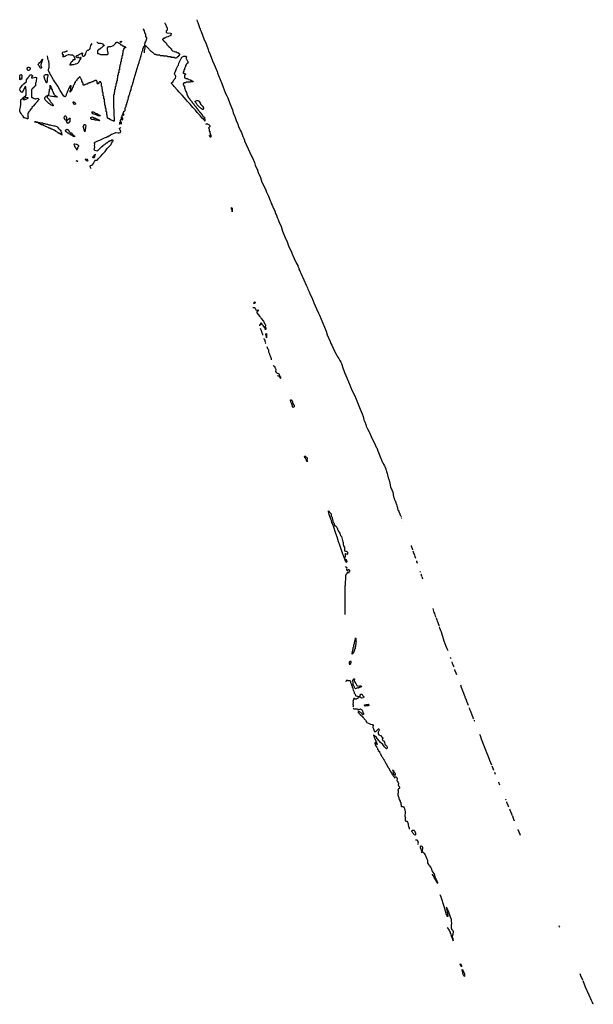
# Model space of a CAD drawing. Header units: inches. Extents: x 2886961 to 3052306, y 543424 to 918523.
# Tile 117 of 117: x 2945760 to 2965173, y 885224 to 918523. Entities that reach past the tile are written whole.
import ezdxf

# ---------------------------------------------------------------- set-up
doc = ezdxf.new("R2010")
doc.units = ezdxf.units.IN
doc.header["$MEASUREMENT"] = 0
for name, color, linetype in [('C9858', 7, 'Continuous'), ('C9859', 7, 'Continuous'), ('C9868', 7, 'Continuous'), ('C9869', 7, 'Continuous'), ('C9941', 7, 'Continuous'), ('C9950', 7, 'Continuous'), ('C9951', 7, 'Continuous')]:
    doc.layers.add(name, color=color, linetype=linetype)

msp = doc.modelspace()

# ---------------------------------------------------------------- linework, layer by layer
at = {"layer": 'C9858', "color": 6}
msp.add_line((2960000, 888905), (2959990, 888925), dxfattribs=at)
msp.add_lwpolyline([(2959710, 889628), (2959749, 889570), (2959783, 889510), (2959790, 889490), (2959822, 889442), (2959850, 889390), (2959890, 889335), (2959910, 889318), (2959911, 889350), (2959900, 889360), (2959890, 889390), (2959879, 889399), (2959870, 889430), (2959857, 889437), (2959850, 889465), (2959835, 889495), (2959810, 889596), (2959790, 889644), (2959723, 889743), (2959710, 889791), (2959670, 889866), (2959650, 889890), (2959636, 889896), (2959620, 889920), (2959610, 889951), (2959577, 890000)], dxfattribs=at)
at = {"layer": 'C9859', "color": 6}
for points in [[(2956770, 898406), (2956774, 899370), (2956778, 899382), (2956792, 899390), (2956794, 899730), (2956798, 899742), (2956814, 899750), (2956818, 899782), (2956833, 899787), (2956838, 899802), (2956854, 899810), (2956858, 899842), (2956870, 899846), (2956882, 899842), (2956890, 899826), (2956910, 899826), (2956913, 899847), (2956931, 899870), (2956931, 899890), (2956910, 899922), (2956890, 899914), (2956870, 899914), (2956862, 899898), (2956850, 899894), (2956838, 899898), (2956834, 899910), (2956834, 899950), (2956842, 899970), (2956830, 899994), (2956824, 900000)], [(2959307, 899875), (2959310, 899855), (2959320, 899838)], [(2959341, 899777), (2959344, 899764), (2959350, 899730), (2959365, 899708)], [(2959372, 899688), (2959390, 899629), (2959398, 899613)], [(2959855, 898310), (2959835, 898350), (2959805, 898445), (2959790, 898470), (2959748, 898610)], [(2959896, 898198), (2959872, 898250), (2959863, 898288)], [(2959960, 898020), (2959953, 898033), (2959900, 898186)], [(2960000, 897893), (2959979, 897950), (2959970, 897991)], [(2956814, 896146), (2956826, 896194), (2956858, 896178), (2956890, 896171), (2956930, 896172), (2956944, 896164), (2956951, 896150), (2956952, 896112), (2956972, 896090), (2956978, 896058), (2956992, 896052), (2956994, 896010), (2957012, 895992), (2957014, 895950), (2957032, 895932), (2957033, 895893), (2957051, 895851), (2957052, 895830), (2957072, 895810), (2957082, 895790), (2957085, 895750), (2957091, 895730), (2957111, 895710), (2957122, 895662), (2957132, 895652), (2957190, 895646), (2957222, 895630), (2957232, 895610), (2957225, 895590), (2957190, 895570), (2957161, 895559), (2957150, 895549), (2957110, 895549), (2957090, 895568), (2957070, 895566), (2957032, 895470), (2957042, 895450), (2957042, 895410), (2957032, 895390), (2957032, 895370), (2957045, 895345), (2957046, 895330), (2957045, 895310), (2957032, 895268)], [(2957050, 895234), (2957070, 895214), (2957188, 895212), (2957194, 895206), (2957194, 895194), (2957210, 895192), (2957230, 895192), (2957266, 895210), (2957290, 895211), (2957330, 895191), (2957351, 895171), (2957367, 895150), (2957374, 895094), (2957391, 895070), (2957395, 895050), (2957390, 895029), (2957369, 895029), (2957356, 895036), (2957349, 895050), (2957310, 895088), (2957268, 895108), (2957250, 895126), (2957218, 895122), (2957214, 895090), (2957225, 895085), (2957232, 895070), (2957291, 895010), (2957350, 894971), (2957372, 894932), (2957467, 894830), (2957513, 894753), (2957570, 894731), (2957630, 894695), (2957690, 894691), (2957702, 894682), (2957722, 894650), (2957722, 894630), (2957711, 894610), (2957711, 894590), (2957737, 894537), (2957754, 894474), (2957770, 894453), (2957790, 894450), (2957810, 894454), (2957863, 894497), (2957890, 894531), (2957904, 894536), (2957910, 894545), (2957918, 894538), (2957930, 894490), (2957891, 894430), (2957887, 894390), (2957891, 894370), (2957919, 894339), (2957970, 894313), (2958055, 894230), (2958051, 894210), (2958031, 894190), (2958034, 894170), (2958050, 894143), (2958070, 894130), (2958104, 894090), (2958120, 894020), (2958137, 893997), (2958150, 893990), (2958181, 893950), (2958199, 893910), (2958190, 893868), (2958170, 893862), (2958141, 893901), (2958109, 893929), (2958045, 894005), (2957974, 894074), (2957929, 894130), (2957853, 894213), (2957830, 894248), (2957766, 894306), (2957750, 894326), (2957738, 894322), (2957734, 894310), (2957738, 894298), (2957754, 894294), (2957754, 894250), (2957772, 894230), (2957778, 894198), (2957790, 894194), (2957794, 894154), (2957811, 894150), (2957813, 894113), (2957818, 894098), (2957830, 894094), (2957838, 894058), (2957852, 894050), (2957854, 894006), (2957847, 894007), (2957842, 894022), (2957827, 894027), (2957822, 894042), (2957806, 894046), (2957802, 894062), (2957790, 894066), (2957778, 894062), (2957774, 894050), (2957778, 894038), (2957794, 894034), (2957794, 893990), (2957813, 893973), (2957818, 893958), (2957833, 893953), (2957834, 893930), (2957852, 893912), (2957853, 893893), (2957872, 893872), (2957873, 893853), (2957894, 893830), (2957894, 893810), (2957932, 893772), (2957933, 893753), (2957952, 893732), (2957954, 893710), (2957970, 893694), (2958010, 893614), (2958030, 893594), (2958034, 893570), (2958050, 893554), (2958072, 893510), (2958091, 893491), (2958092, 893472), (2958110, 893454), (2958114, 893430), (2958130, 893414), (2958152, 893370), (2958171, 893351), (2958172, 893332), (2958190, 893314), (2958232, 893230), (2958251, 893211), (2958252, 893192), (2958264, 893184), (2958292, 893130), (2958311, 893110), (2958312, 893090), (2958331, 893071), (2958332, 893052), (2958344, 893044), (2958370, 892994), (2958392, 892972), (2958394, 892950), (2958433, 892913), (2958438, 892898), (2958450, 892894), (2958462, 892898), (2958468, 892912), (2958488, 892912), (2958510, 892905), (2958526, 892886), (2958532, 892848), (2958525, 892790), (2958533, 892773), (2958550, 892761), (2958572, 892730), (2958578, 892690), (2958571, 892631), (2958577, 892617), (2958590, 892611), (2958606, 892590), (2958613, 892567), (2958610, 892538), (2958590, 892515), (2958572, 892508), (2958570, 892486), (2958554, 892470), (2958558, 892458), (2958572, 892450), (2958574, 892410), (2958574, 892370), (2958558, 892362), (2958554, 892350), (2958554, 892310), (2958558, 892298), (2958574, 892290), (2958574, 892250), (2958578, 892238), (2958594, 892230), (2958594, 892170), (2958598, 892158), (2958614, 892150), (2958618, 892118), (2958632, 892112), (2958638, 892058), (2958654, 892050), (2958654, 891990), (2958658, 891978), (2958674, 891970), (2958674, 891930), (2958678, 891918), (2958713, 891913), (2958730, 891916), (2958750, 891902), (2958770, 891872), (2958778, 891850), (2958804, 891730), (2958807, 891673), (2958791, 891630), (2958791, 891591), (2958818, 891530), (2958811, 891509), (2958811, 891431), (2958816, 891424)], [(2958956, 891144), (2958950, 891194), (2958938, 891198), (2958933, 891213), (2958931, 891251), (2958914, 891270), (2958914, 891330), (2958904, 891344), (2958897, 891390), (2958871, 891410), (2958850, 891410), (2958830, 891418)], [(2959230, 890626), (2959251, 890650), (2959256, 890670), (2959230, 890751), (2959210, 890770), (2959150, 890774)], [(2959577, 890000), (2959570, 890010), (2959570, 890092), (2959538, 890158), (2959530, 890190), (2959514, 890214), (2959470, 890311), (2959437, 890337), (2959430, 890351), (2959412, 890352), (2959410, 890372), (2959394, 890374), (2959391, 890430), (2959406, 890490), (2959404, 890510), (2959390, 890547), (2959370, 890564), (2959346, 890574), (2959328, 890570), (2959308, 890550), (2959308, 890528), (2959346, 890450), (2959346, 890430), (2959362, 890422), (2959366, 890410), (2959366, 890370), (2959362, 890358), (2959350, 890354)]]:
    msp.add_lwpolyline(points, dxfattribs=at)
for points in [[(2957010, 897066), (2957009, 897111), (2957022, 897118), (2957026, 897130), (2957029, 897210), (2957042, 897218), (2957046, 897230), (2957049, 897290), (2957062, 897298), (2957066, 897310), (2957069, 897390), (2957082, 897398), (2957087, 897413), (2957089, 897470), (2957102, 897478), (2957106, 897490), (2957109, 897551), (2957122, 897558), (2957130, 897614), (2957134, 897590), (2957132, 897510), (2957142, 897490), (2957131, 897449), (2957130, 897326), (2957118, 897322), (2957113, 897307), (2957111, 897250), (2957098, 897242), (2957093, 897227), (2957090, 897186), (2957078, 897182), (2957070, 897146), (2957058, 897142), (2957053, 897107), (2957038, 897102), (2957033, 897087), (2957018, 897082)], [(2956930, 896706), (2956922, 896750), (2956925, 896810), (2956930, 896822), (2956950, 896842), (2956971, 896810), (2956972, 896770), (2956958, 896762), (2956951, 896729), (2956934, 896726)], [(2957250, 895985), (2957271, 895991), (2957310, 895991), (2957318, 895978), (2957331, 895970), (2957314, 895950), (2957275, 895945), (2957230, 895915), (2957190, 895922), (2957150, 895908), (2957130, 895898), (2957110, 895906), (2957055, 896015), (2957048, 896050), (2957049, 896110), (2957029, 896149), (2957029, 896170), (2957046, 896210), (2957072, 896232), (2957090, 896234), (2957092, 896230), (2957091, 896210), (2957082, 896190), (2957082, 896170), (2957101, 896121), (2957136, 896076), (2957155, 896030), (2957170, 896011), (2957190, 895999)], [(2957330, 895581), (2957297, 895597), (2957280, 895620), (2957269, 895650), (2957280, 895680), (2957306, 895710), (2957330, 895712), (2957350, 895702), (2957371, 895651), (2957380, 895640), (2957390, 895631), (2957411, 895630), (2957410, 895606), (2957390, 895589)], [(2957550, 895318), (2957490, 895321), (2957450, 895310), (2957436, 895316), (2957425, 895330), (2957429, 895350), (2957443, 895357), (2957490, 895358), (2957550, 895370), (2957570, 895364), (2957578, 895350), (2957572, 895328)], [(2958450, 892966), (2958436, 892976), (2958420, 893000), (2958395, 893050), (2958408, 893090), (2958407, 893107), (2958402, 893122), (2958390, 893126), (2958390, 893154), (2958394, 893134), (2958410, 893132), (2958411, 893091), (2958430, 893085), (2958434, 893074), (2958461, 893050), (2958470, 893031), (2958466, 892994)], [(2959130, 890949), (2959078, 890998), (2959060, 891020), (2959050, 891046), (2959026, 891066), (2959028, 891090), (2959049, 891110), (2959070, 891116), (2959097, 891110), (2959130, 891076), (2959144, 891050), (2959156, 891010), (2959155, 890970), (2959150, 890953)]]:
    msp.add_lwpolyline(points, close=True, dxfattribs=at)
at = {"layer": 'C9868', "color": 6}
for points in [[(2960230, 887826), (2960242, 887822), (2960247, 887787), (2960262, 887782), (2960267, 887767), (2960282, 887762), (2960286, 887730), (2960306, 887710), (2960307, 887687), (2960326, 887670), (2960328, 887628), (2960347, 887607), (2960348, 887588), (2960367, 887547), (2960368, 887530), (2960388, 887490), (2960389, 887469), (2960407, 887447), (2960410, 887406), (2960422, 887402), (2960430, 887366), (2960434, 887370), (2960431, 887411), (2960435, 887430), (2960430, 887454), (2960415, 887475), (2960410, 887490), (2960410, 887530), (2960416, 887564), (2960430, 887595), (2960437, 887670), (2960430, 887710), (2960410, 887732), (2960396, 887736), (2960384, 887764), (2960377, 887797), (2960370, 887890), (2960387, 887970), (2960372, 888032), (2960370, 888092), (2960335, 888175), (2960315, 888235), (2960310, 888271), (2960280, 888340), (2960270, 888376), (2960256, 888396), (2960250, 888421), (2960237, 888437), (2960230, 888467), (2960211, 888471), (2960209, 888511), (2960209, 888449), (2960225, 888390), (2960232, 888332), (2960241, 888310), (2960242, 888262), (2960255, 888225), (2960250, 888194), (2960230, 888194), (2960222, 888242), (2960210, 888254), (2960171, 888370), (2960150, 888450), (2960122, 888530), (2960028, 888850), (2960000, 888905)], [(2964039, 887832), (2964030, 887849), (2964018, 887878)], [(2964818, 886041), (2964750, 886189), (2964725, 886257)], [(2965173, 885224), (2965170, 885229), (2965146, 885286), (2965110, 885349), (2965030, 885529), (2964910, 885809), (2964829, 886016)]]:
    msp.add_lwpolyline(points, dxfattribs=at)
for points in [[(2960710, 886488), (2960706, 886526), (2960690, 886528), (2960666, 886570), (2960670, 886591), (2960690, 886581), (2960706, 886550), (2960710, 886530)], [(2960810, 886166), (2960790, 886186), (2960770, 886228), (2960738, 886390), (2960740, 886400), (2960750, 886402), (2960754, 886374), (2960770, 886352), (2960779, 886319), (2960790, 886311), (2960810, 886251), (2960816, 886204)]]:
    msp.add_lwpolyline(points, close=True, dxfattribs=at)
at = {"layer": 'C9869', "color": 6}
for points in [[(2960263, 897174), (2960230, 897241), (2960205, 897305), (2960190, 897330), (2960130, 897504), (2960083, 897663), (2960054, 897730), (2960030, 897810), (2960010, 897849), (2960004, 897884), (2960000, 897893)], [(2960360, 896905), (2960350, 896930), (2960345, 896948)], [(2960461, 896625), (2960450, 896644), (2960424, 896724), (2960410, 896750), (2960394, 896810)], [(2960555, 896363), (2960530, 896419), (2960490, 896529), (2960488, 896550)], [(2960953, 895334), (2960906, 895446), (2960890, 895470), (2960865, 895545), (2960850, 895570), (2960838, 895618), (2960710, 895942), (2960688, 896018)], [(2961132, 894873), (2961110, 894910), (2961028, 895130), (2960998, 895190), (2960986, 895248)], [(2961166, 894785), (2961152, 894810), (2961149, 894828)], [(2961366, 894268), (2961350, 894299), (2961335, 894349)], [(2961738, 893307), (2961670, 893469), (2961662, 893502), (2961604, 893650), (2961570, 893726), (2961539, 893819), (2961464, 893990), (2961416, 894136), (2961390, 894194), (2961367, 894264)], [(2961811, 893129), (2961790, 893169), (2961749, 893281)], [(2961863, 893001), (2961850, 893029), (2961840, 893058)], [(2962012, 892638), (2961973, 892730), (2961971, 892738)], [(2962219, 892132), (2962210, 892153), (2962207, 892162)], [(2962319, 891889), (2962290, 891949), (2962250, 892049), (2962245, 892070)], [(2962436, 891603), (2962357, 891790), (2962347, 891821)], [(2962510, 891423), (2962470, 891509), (2962445, 891581)], [(2962709, 890937), (2962693, 890970), (2962630, 891129), (2962629, 891132)]]:
    msp.add_lwpolyline(points, dxfattribs=at)
at = {"layer": 'C9941', "color": 6}
for points in [[(2950000, 918078), (2949993, 918090), (2949983, 918150), (2949950, 918206), (2949946, 918209)], [(2948373, 917768), (2948378, 917758), (2948390, 917754), (2948413, 917733), (2948510, 917731), (2948570, 917711), (2948590, 917674), (2948608, 917672), (2948613, 917667), (2948614, 917650), (2948598, 917642), (2948593, 917627), (2948578, 917622), (2948573, 917607), (2948558, 917602), (2948553, 917587), (2948538, 917582), (2948530, 917566), (2948498, 917562), (2948493, 917547), (2948478, 917542), (2948470, 917526), (2948438, 917522), (2948433, 917507), (2948418, 917502), (2948413, 917487), (2948398, 917482), (2948394, 917470), (2948394, 917390), (2948398, 917378), (2948430, 917374), (2948490, 917351), (2948549, 917351), (2948630, 917343), (2948710, 917343), (2948730, 917351), (2948749, 917370), (2948750, 917390), (2948746, 917450), (2948729, 917510), (2948730, 917571), (2948770, 917611), (2948790, 917616), (2948850, 917615), (2948930, 917655), (2949000, 917720), (2949030, 917756), (2949050, 917767), (2949070, 917766), (2949105, 917745), (2949110, 917734), (2949132, 917732), (2949153, 917713), (2949158, 917698), (2949174, 917690), (2949178, 917678), (2949212, 917672), (2949218, 917658), (2949233, 917653), (2949238, 917638), (2949270, 917634), (2949278, 917618), (2949290, 917614), (2949330, 917614), (2949338, 917598), (2949353, 917593), (2949353, 917587), (2949338, 917582), (2949333, 917567), (2949298, 917562), (2949293, 917547), (2949278, 917542), (2949274, 917530), (2949274, 917490), (2949258, 917482), (2949254, 917470), (2949254, 917390), (2949238, 917382), (2949234, 917370), (2949234, 917310), (2949218, 917302), (2949214, 917290), (2949214, 917210), (2949198, 917202), (2949194, 917190), (2949194, 917110), (2949178, 917102), (2949174, 917090), (2949174, 917010), (2949158, 917002), (2949154, 916990), (2949154, 916930), (2949138, 916922), (2949134, 916910), (2949134, 916830), (2949118, 916822), (2949114, 916810), (2949114, 916730), (2949098, 916722), (2949094, 916710), (2949094, 916650), (2949078, 916642), (2949074, 916630), (2949074, 916550), (2949058, 916542), (2949054, 916530), (2949054, 916450), (2949038, 916442), (2949034, 916430), (2949034, 916370), (2949018, 916362), (2949014, 916350), (2949014, 916270), (2948998, 916262), (2948994, 916250), (2948994, 916170), (2948978, 916162), (2948974, 916150), (2948974, 916070), (2948958, 916062), (2948954, 916050), (2948954, 915990), (2948938, 915982), (2948934, 915970), (2948934, 915530), (2948942, 915510), (2948942, 915410), (2948951, 915390), (2948952, 915088), (2948930, 915089), (2948919, 915099), (2948888, 915110), (2948869, 915129), (2948848, 915130), (2948830, 915148), (2948810, 915149), (2948806, 915166), (2948770, 915169), (2948766, 915186), (2948728, 915190), (2948726, 915290), (2948722, 915302), (2948706, 915310), (2948706, 915390), (2948702, 915402), (2948686, 915410), (2948686, 915510), (2948682, 915522), (2948666, 915530), (2948666, 915610), (2948662, 915622), (2948646, 915630), (2948646, 915710), (2948642, 915722), (2948626, 915730), (2948626, 915830), (2948622, 915842), (2948606, 915850), (2948606, 915930), (2948602, 915942), (2948586, 915950), (2948586, 916050), (2948582, 916062), (2948566, 916070), (2948566, 916150), (2948562, 916162), (2948546, 916170), (2948546, 916250), (2948542, 916262), (2948526, 916270), (2948526, 916370), (2948522, 916382), (2948506, 916390), (2948502, 916422), (2948490, 916426), (2948458, 916422), (2948453, 916407), (2948438, 916402), (2948433, 916367), (2948418, 916362), (2948410, 916346), (2948402, 916362), (2948386, 916370), (2948386, 916430), (2948382, 916442), (2948367, 916447), (2948362, 916462), (2948350, 916466), (2948310, 916466), (2948298, 916462), (2948290, 916446), (2948258, 916442), (2948250, 916426), (2948210, 916426), (2948198, 916422), (2948193, 916407), (2948158, 916402), (2948150, 916386), (2948110, 916386), (2948098, 916382), (2948093, 916367), (2948058, 916362), (2948050, 916346), (2948010, 916346), (2947998, 916342), (2947993, 916327), (2947958, 916322), (2947950, 916306), (2947910, 916306), (2947906, 916370), (2947902, 916382), (2947888, 916388), (2947882, 916422), (2947868, 916430), (2947862, 916482), (2947848, 916488), (2947842, 916522), (2947826, 916530), (2947822, 916562), (2947807, 916567), (2947802, 916582), (2947790, 916586), (2947778, 916582), (2947773, 916567), (2947758, 916562), (2947753, 916547), (2947738, 916542), (2947733, 916527), (2947718, 916522), (2947713, 916507), (2947698, 916502), (2947693, 916467), (2947678, 916462), (2947673, 916447), (2947658, 916442), (2947653, 916427), (2947638, 916422), (2947633, 916387), (2947618, 916382), (2947613, 916347), (2947598, 916342), (2947594, 916310), (2947578, 916302), (2947574, 916290), (2947574, 916250), (2947558, 916242), (2947553, 916227), (2947538, 916222), (2947534, 916210), (2947534, 916170), (2947518, 916162), (2947514, 916130), (2947498, 916122), (2947494, 916090), (2947478, 916082), (2947473, 916067), (2947467, 916067), (2947468, 916130), (2947482, 916138), (2947486, 916150), (2947486, 916250), (2947502, 916258), (2947506, 916270), (2947502, 916282), (2947470, 916286), (2947454, 916270), (2947453, 916247), (2947434, 916230), (2947432, 916208), (2947413, 916187), (2947412, 916168), (2947392, 916130), (2947391, 916109), (2947372, 916088), (2947370, 916066), (2947332, 915990), (2947330, 915966), (2947311, 915929), (2947290, 915909), (2947250, 915942), (2947130, 916130), (2947049, 916270), (2946909, 916490), (2946864, 916570), (2946809, 916649), (2946759, 916750), (2946737, 916810), (2946733, 916830), (2946736, 916850), (2946747, 916873), (2946756, 916910), (2946755, 917010), (2946747, 917127), (2946730, 917146), (2946728, 917170), (2946709, 917209), (2946709, 917230), (2946696, 917297)], [(2947353, 917481), (2947354, 917450), (2947330, 917448), (2947291, 917429), (2947250, 917429), (2947214, 917410), (2947194, 917390), (2947198, 917358), (2947234, 917350), (2947234, 917310), (2947218, 917302), (2947214, 917290), (2947218, 917278), (2947230, 917274), (2947270, 917274), (2947288, 917292), (2947307, 917293), (2947315, 917305), (2947350, 917318), (2947410, 917351), (2947434, 917350), (2947475, 917335), (2947530, 917339), (2947550, 917335), (2947581, 917310), (2947605, 917270), (2947612, 917230), (2947622, 917202), (2947631, 917190), (2947630, 917166), (2947570, 917166), (2947558, 917162), (2947553, 917127), (2947538, 917122), (2947533, 917107), (2947518, 917102), (2947513, 917087), (2947498, 917082), (2947493, 917067), (2947478, 917062), (2947474, 917030), (2947458, 917022), (2947454, 917010), (2947458, 916998), (2947470, 916994), (2947510, 916994), (2947530, 917002), (2947550, 917002), (2947570, 917012), (2947593, 917013), (2947649, 917031), (2947670, 917031), (2947730, 917055), (2947745, 917070), (2947809, 917171), (2947828, 917190), (2947826, 917214), (2947846, 917230), (2947842, 917242), (2947830, 917246), (2947818, 917242), (2947814, 917226), (2947770, 917226), (2947762, 917242), (2947750, 917246), (2947738, 917242), (2947730, 917226), (2947710, 917228), (2947706, 917246), (2947690, 917248), (2947675, 917270), (2947669, 917289), (2947689, 917310), (2947730, 917311), (2947743, 917317), (2947749, 917330), (2947790, 917361), (2947810, 917370), (2947842, 917378), (2947870, 917398), (2947890, 917394), (2947891, 917391), (2947872, 917330), (2947882, 917302), (2947892, 917292), (2947930, 917291), (2947950, 917299), (2947970, 917316), (2947996, 917364), (2948009, 917410), (2948010, 917430), (2948030, 917470), (2948050, 917491), (2948090, 917497), (2948110, 917511), (2948129, 917530), (2948145, 917555), (2948169, 917650), (2948210, 917722)], [(2949145, 914985), (2949138, 914990), (2949147, 915013), (2949150, 915054), (2949162, 915058), (2949167, 915073), (2949169, 915130), (2949186, 915134), (2949190, 915174), (2949202, 915178), (2949207, 915193), (2949210, 915234), (2949222, 915238), (2949227, 915253), (2949230, 915294), (2949242, 915298), (2949250, 915334), (2949254, 915334), (2949258, 915298), (2949270, 915294), (2949286, 915310), (2949282, 915342), (2949266, 915346), (2949268, 915390), (2949282, 915398), (2949286, 915430), (2949290, 915434), (2949310, 915434), (2949326, 915450), (2949326, 915530), (2949342, 915538), (2949346, 915570), (2949366, 915590), (2949366, 915650), (2949382, 915658), (2949388, 915712), (2949406, 915730), (2949408, 915790), (2949427, 915813), (2949429, 915851), (2949447, 915873), (2949448, 915910), (2949468, 915950), (2949469, 915971), (2949488, 916010), (2949489, 916050), (2949508, 916090), (2949510, 916114), (2949528, 916150), (2949529, 916170), (2949549, 916230), (2949549, 916251), (2949569, 916290), (2949575, 916330), (2949589, 916350), (2949590, 916374), (2949609, 916430), (2949609, 916450), (2949639, 916530), (2949773, 916990), (2949801, 917070), (2949809, 917110), (2949825, 917150), (2949832, 917188), (2949849, 917230), (2949869, 917310), (2949886, 917354), (2949909, 917450), (2949925, 917490), (2949933, 917530), (2949970, 917634), (2949994, 917634), (2949995, 917575), (2949977, 917470), (2949974, 917406)], [(2950000, 917653), (2949996, 917656), (2949993, 917690), (2950000, 917707)], [(2949206, 914990), (2949206, 915050), (2949202, 915062), (2949190, 915066), (2949178, 915062), (2949174, 915050), (2949174, 914990)], [(2948184, 913484), (2948144, 913550), (2948145, 913570), (2948150, 913578), (2948168, 913590), (2948200, 913600), (2948222, 913618), (2948257, 913663), (2948289, 913730), (2948330, 913774), (2948350, 913770), (2948385, 913775), (2948397, 913783), (2948430, 913828), (2948520, 913920), (2948570, 913990), (2948656, 914070), (2948718, 914162), (2948859, 914301), (2948869, 914351), (2948898, 914390), (2948907, 914413), (2948926, 914430), (2948922, 914442), (2948910, 914446), (2948870, 914446), (2948858, 914442), (2948852, 914428), (2948810, 914426), (2948792, 914408), (2948770, 914406), (2948711, 914349), (2948692, 914348), (2948650, 914308), (2948634, 914306), (2948632, 914290), (2948598, 914282), (2948590, 914266), (2948578, 914262), (2948574, 914250), (2948554, 914246), (2948550, 914228), (2948530, 914226), (2948412, 914110), (2948398, 914102), (2948390, 914089), (2948370, 914078), (2948349, 914089), (2948302, 914102), (2948290, 914110), (2948278, 914130), (2948302, 914210), (2948292, 914270), (2948299, 914310), (2948293, 914350), (2948295, 914370), (2948408, 914430), (2948469, 914451), (2948586, 914510), (2948610, 914512), (2948690, 914552), (2948707, 914553), (2948730, 914572), (2948762, 914578), (2948766, 914590), (2948802, 914598), (2948806, 914610), (2948830, 914614), (2948835, 914625), (2948870, 914646), (2948910, 914659), (2949010, 914711), (2949030, 914710), (2949090, 914696), (2949130, 914699), (2949169, 914711), (2949182, 914750), (2949165, 914790), (2949150, 914809), (2949141, 914830), (2949142, 914850), (2949170, 914871), (2949188, 914872)]]:
    msp.add_lwpolyline(points, dxfattribs=at)
for points in [[(2949167, 917747), (2949158, 917770), (2949169, 917791), (2949190, 917801), (2949205, 917790), (2949201, 917770), (2949190, 917748)], [(2946490, 916869), (2946478, 916878), (2946470, 916878), (2946458, 916890), (2946420, 916960), (2946409, 916970), (2946405, 916985), (2946390, 916998), (2946386, 917010), (2946410, 917051), (2946470, 917114), (2946482, 917118), (2946490, 917134), (2946502, 917138), (2946508, 917152), (2946509, 917170), (2946526, 917174), (2946526, 917186), (2946532, 917192), (2946534, 917150), (2946518, 917142), (2946514, 917130), (2946514, 917090), (2946498, 917082), (2946492, 917028), (2946478, 917022), (2946474, 917010), (2946474, 916970), (2946478, 916958), (2946492, 916950), (2946494, 916890)], [(2946070, 916808), (2946030, 916809), (2946013, 916850), (2946013, 916870), (2946030, 916905), (2946050, 916925), (2946070, 916922), (2946114, 916890), (2946114, 916850)], [(2946170, 916554), (2946210, 916554), (2946248, 916572), (2946290, 916578), (2946324, 916564), (2946331, 916550), (2946312, 916450), (2946311, 916389), (2946298, 916382), (2946293, 916367), (2946292, 916288), (2946278, 916282), (2946273, 916267), (2946258, 916262), (2946253, 916247), (2946238, 916242), (2946233, 916227), (2946218, 916222), (2946213, 916207), (2946198, 916202), (2946193, 916187), (2946178, 916182), (2946173, 916167), (2946158, 916162), (2946154, 916150), (2946154, 915910), (2946158, 915898), (2946172, 915892), (2946190, 915891), (2946230, 915871), (2946250, 915854), (2946283, 915843), (2946310, 915841), (2946370, 915865), (2946402, 915850), (2946412, 915830), (2946404, 915816), (2946374, 915790), (2946371, 915769), (2946354, 915766), (2946350, 915746), (2946274, 915670), (2946271, 915649), (2946254, 915646), (2946250, 915626), (2946174, 915550), (2946170, 915526), (2946158, 915522), (2946154, 915510), (2946114, 915470), (2946114, 915450), (2946098, 915442), (2946093, 915427), (2946078, 915422), (2946073, 915407), (2946054, 915390), (2946053, 915367), (2946038, 915362), (2946034, 915350), (2946034, 915250), (2946038, 915238), (2946054, 915230), (2946038, 915222), (2946034, 915210), (2946034, 915170), (2946030, 915166), (2946008, 915168), (2946002, 915182), (2945990, 915186), (2945948, 915188), (2945942, 915202), (2945930, 915206), (2945889, 915209), (2945888, 915230), (2945878, 915258), (2945858, 915278), (2945850, 915279), (2945830, 915302), (2945808, 915348), (2945776, 915390), (2945770, 915430), (2945770, 915470), (2945786, 915570), (2945794, 915654), (2945802, 915810), (2945808, 915832), (2945830, 915834), (2945846, 915850), (2945867, 915853), (2945867, 915867), (2945879, 915890), (2945898, 915902), (2945910, 915921), (2945959, 915941), (2945979, 915970), (2945983, 916110), (2945967, 916247), (2945950, 916266), (2945930, 916246), (2945850, 916069), (2945830, 916062), (2945810, 916081), (2945775, 916130), (2945760, 916170), (2945763, 916190), (2945773, 916210), (2945853, 916307), (2945902, 916358), (2945989, 916430), (2945994, 916470), (2945990, 916492), (2946010, 916522), (2946028, 916532), (2946030, 916551), (2946047, 916553), (2946049, 916570), (2946079, 916601), (2946090, 916632), (2946114, 916654), (2946130, 916662), (2946150, 916662), (2946170, 916654), (2946178, 916638), (2946194, 916630), (2946193, 916607), (2946178, 916602), (2946173, 916587), (2946158, 916582), (2946154, 916570), (2946158, 916558)], [(2945770, 916488), (2945765, 916545), (2945769, 916630), (2945777, 916650), (2945790, 916666), (2945811, 916671), (2945831, 916650), (2945831, 916570), (2945814, 916550), (2945818, 916538), (2945830, 916534), (2945832, 916510), (2945830, 916506), (2945790, 916506), (2945778, 916502)], [(2946670, 916386), (2946666, 916406), (2946649, 916410), (2946649, 916430), (2946613, 916513), (2946590, 916590), (2946586, 916614), (2946599, 916650), (2946630, 916671), (2946710, 916672), (2946712, 916612), (2946704, 916596), (2946702, 916570), (2946693, 916547), (2946691, 916450), (2946674, 916410), (2946674, 916390)], [(2947030, 915908), (2946951, 915909), (2946935, 915915), (2946870, 915921), (2946850, 915929), (2946790, 915937), (2946746, 915950), (2946726, 915966), (2946744, 915996), (2946762, 916050), (2946762, 916090), (2946769, 916110), (2946769, 916171), (2946770, 916174), (2946782, 916178), (2946786, 916190), (2946790, 916314), (2946794, 916310), (2946798, 916278), (2946814, 916270), (2946814, 916230), (2946818, 916218), (2946833, 916213), (2946838, 916178), (2946854, 916170), (2946854, 916130), (2946858, 916118), (2946873, 916113), (2946878, 916078), (2946893, 916073), (2946898, 916038), (2946914, 916030), (2946918, 915998), (2946930, 915994), (2946938, 915978), (2946950, 915974), (2946990, 915934), (2947014, 915930), (2947018, 915918), (2947032, 915912)], [(2945970, 915888), (2945950, 915882), (2945878, 915842), (2945874, 915830), (2945910, 915818), (2945930, 915826), (2946006, 915850), (2946046, 915870), (2946042, 915882)], [(2946890, 915608), (2946868, 915610), (2946866, 915626), (2946854, 915626), (2946830, 915635), (2946810, 915649), (2946750, 915694), (2946670, 915769), (2946619, 915810), (2946609, 915831), (2946608, 915890), (2946669, 915951), (2946714, 915954), (2946706, 915946), (2946694, 915946), (2946692, 915890), (2946742, 915830), (2946752, 915810), (2946790, 915772), (2946802, 915750), (2946825, 915725), (2946832, 915710), (2946870, 915672), (2946878, 915638), (2946892, 915630), (2946894, 915610)], [(2947610, 915659), (2947590, 915669), (2947573, 915710), (2947569, 915731), (2947576, 915744), (2947590, 915746), (2947641, 915710), (2947652, 915690), (2947650, 915669)], [(2948490, 915266), (2948430, 915269), (2948417, 915277), (2948370, 915289), (2948350, 915301), (2948238, 915338), (2948209, 915370), (2948206, 915390), (2948209, 915410), (2948250, 915410), (2948350, 915351), (2948366, 915346), (2948434, 915310), (2948452, 915292), (2948474, 915290), (2948478, 915278), (2948494, 915270), (2948494, 915266)], [(2947190, 914626), (2947167, 914627), (2947162, 914642), (2947147, 914647), (2947142, 914662), (2947110, 914666), (2947102, 914682), (2947067, 914687), (2947062, 914702), (2947047, 914707), (2947042, 914722), (2947007, 914727), (2947002, 914742), (2946987, 914747), (2946982, 914762), (2946950, 914766), (2946942, 914782), (2946910, 914786), (2946902, 914802), (2946870, 914806), (2946862, 914822), (2946830, 914826), (2946822, 914842), (2946810, 914846), (2946770, 914846), (2946762, 914862), (2946730, 914866), (2946722, 914882), (2946690, 914886), (2946682, 914902), (2946628, 914908), (2946622, 914922), (2946586, 914930), (2946582, 914942), (2946550, 914946), (2946542, 914962), (2946490, 914968), (2946482, 914982), (2946448, 914988), (2946442, 915002), (2946406, 915010), (2946402, 915022), (2946386, 915030), (2946382, 915042), (2946370, 915046), (2946330, 915046), (2946322, 915062), (2946310, 915066), (2946270, 915066), (2946266, 915074), (2946350, 915071), (2946358, 915058), (2946430, 915051), (2946438, 915038), (2946450, 915034), (2946530, 915031), (2946571, 915011), (2946614, 915010), (2946624, 915004), (2946671, 914991), (2946694, 914990), (2946704, 914984), (2946751, 914971), (2946790, 914971), (2946810, 914958), (2946874, 914950), (2946914, 914934), (2946954, 914930), (2947012, 914910), (2947038, 914890), (2947078, 914838), (2947100, 914820), (2947110, 914812), (2947132, 914810), (2947138, 914778), (2947151, 914770), (2947153, 914733), (2947158, 914718), (2947172, 914710), (2947174, 914650), (2947178, 914638), (2947194, 914630)], [(2947330, 915128), (2947310, 915129), (2947290, 915149), (2947287, 915170), (2947270, 915208), (2947273, 915250), (2947290, 915271), (2947310, 915275), (2947331, 915250), (2947339, 915210), (2947343, 915150), (2947342, 915138)], [(2947390, 915008), (2947353, 915053), (2947349, 915091), (2947354, 915106), (2947430, 915182), (2947450, 915191), (2947470, 915191), (2947454, 915150), (2947454, 915070), (2947438, 915062), (2947434, 915050)], [(2948470, 915108), (2948412, 915108), (2948406, 915110), (2948402, 915122), (2948390, 915126), (2948310, 915129), (2948267, 915147), (2948206, 915150), (2948170, 915166), (2948169, 915210), (2948190, 915231), (2948232, 915232), (2948250, 915214), (2948272, 915212), (2948290, 915194), (2948330, 915192), (2948338, 915178), (2948370, 915172), (2948378, 915158), (2948414, 915150), (2948418, 915138), (2948452, 915132), (2948458, 915118), (2948473, 915113)], [(2949230, 915206), (2949218, 915202), (2949214, 915190), (2949214, 915150), (2949218, 915138), (2949230, 915134), (2949246, 915150), (2949246, 915190), (2949242, 915202)], [(2947610, 914566), (2947570, 914569), (2947566, 914586), (2947546, 914590), (2947542, 914602), (2947528, 914608), (2947510, 914609), (2947506, 914626), (2947486, 914630), (2947482, 914642), (2947468, 914648), (2947450, 914649), (2947408, 914688), (2947388, 914690), (2947348, 914728), (2947329, 914730), (2947322, 914742), (2947309, 914750), (2947309, 914770), (2947329, 914791), (2947338, 914810), (2947350, 914822), (2947372, 914812), (2947391, 914810), (2947398, 914798), (2947411, 914790), (2947412, 914772), (2947434, 914750), (2947438, 914738), (2947450, 914734), (2947458, 914718), (2947470, 914714), (2947478, 914698), (2947510, 914692), (2947514, 914674), (2947532, 914670), (2947534, 914654), (2947552, 914650), (2947554, 914634), (2947572, 914630), (2947574, 914614), (2947594, 914610), (2947598, 914598), (2947614, 914590), (2947614, 914570)], [(2947970, 914726), (2947962, 914742), (2947948, 914750), (2947946, 914810), (2947942, 914822), (2947926, 914830), (2947926, 914870), (2947922, 914882), (2947908, 914888), (2947910, 914914), (2947922, 914918), (2947927, 914933), (2947929, 914970), (2947950, 914982), (2947970, 914982), (2947990, 914971), (2948002, 914950), (2948002, 914930), (2947992, 914888), (2947991, 914849), (2947973, 914807)], [(2947690, 914106), (2947682, 914162), (2947668, 914168), (2947662, 914182), (2947650, 914186), (2947642, 914222), (2947630, 914226), (2947626, 914250), (2947610, 914266), (2947602, 914310), (2947615, 914325), (2947630, 914326), (2947670, 914311), (2947692, 914310), (2947732, 914290), (2947752, 914270), (2947752, 914230), (2947734, 914226), (2947730, 914206), (2947714, 914190), (2947712, 914150), (2947698, 914142)], [(2947710, 913726), (2947702, 913742), (2947666, 913750), (2947670, 913754), (2947714, 913750), (2947718, 913738), (2947732, 913730), (2947730, 913726)], [(2948050, 913738), (2948018, 913750), (2947995, 913770), (2947989, 913790), (2947990, 913810), (2948010, 913815), (2948030, 913810), (2948056, 913770), (2948062, 913750)], [(2948270, 913849), (2948249, 913850), (2948229, 913871), (2948230, 913874), (2948235, 913890), (2948264, 913916), (2948270, 913932), (2948286, 913934), (2948290, 913954), (2948302, 913958), (2948310, 913972), (2948310, 913946), (2948298, 913942), (2948293, 913927), (2948291, 913870)]]:
    msp.add_lwpolyline(points, close=True, dxfattribs=at)
at = {"layer": 'C9950', "color": 6}
for points in [[(2955252, 910000), (2955270, 909949), (2955381, 909721), (2955450, 909549), (2955501, 909450), (2955512, 909410), (2955556, 909316), (2955590, 909229), (2955643, 909123), (2955712, 908950), (2955806, 908746), (2955870, 908594), (2955906, 908526), (2956128, 907990), (2956170, 907869), (2956265, 907645), (2956290, 907573), (2956326, 907510), (2956370, 907410), (2956430, 907289), (2956530, 907109), (2956562, 907062), (2956590, 906997), (2956623, 906943), (2956648, 906890), (2956710, 906713), (2956735, 906655), (2956755, 906590), (2956798, 906490), (2956836, 906416), (2956942, 906142), (2956950, 906109), (2957010, 905970), (2957065, 905865), (2957121, 905741), (2957278, 905350), (2957350, 905190), (2957381, 905101), (2957410, 904995), (2957444, 904924), (2957470, 904829), (2957490, 904781), (2957530, 904689), (2957585, 904585), (2957690, 904350), (2957761, 904221), (2957826, 904070), (2957844, 904044), (2957854, 904010), (2957885, 903945), (2957950, 903769), (2957964, 903744), (2957990, 903663), (2958003, 903643), (2958030, 903574), (2958050, 903550), (2958073, 903493), (2958110, 903430), (2958113, 903410), (2958149, 903329), (2958150, 903308), (2958165, 903285), (2958170, 903248), (2958187, 903207), (2958192, 903172), (2958208, 903128), (2958230, 903030), (2958248, 902988), (2958270, 902902), (2958288, 902850), (2958312, 902730), (2958350, 902619), (2958384, 902544), (2958404, 902464), (2958410, 902390), (2958423, 902363), (2958430, 902329), (2958450, 902282), (2958464, 902264), (2958490, 902188), (2958503, 902163), (2958510, 902128), (2958527, 902087), (2958530, 902048), (2958546, 902026), (2958550, 901986), (2958562, 901962), (2958570, 901926), (2958582, 901922), (2958588, 901908), (2958590, 901868), (2958606, 901866), (2958610, 901826), (2958622, 901822), (2958628, 901790), (2958642, 901782), (2958647, 901767), (2958648, 901750), (2958658, 901744)], [(2953650, 908792), (2953689, 908791), (2953710, 908785), (2953725, 908770), (2953735, 908735), (2953751, 908711), (2953765, 908705), (2953810, 908701), (2953831, 908691), (2953851, 908690), (2953850, 908686), (2953830, 908686), (2953814, 908670), (2953794, 908666), (2953781, 908630), (2953786, 908610), (2953878, 908498), (2953910, 908466), (2953936, 908416), (2954010, 908331), (2954050, 908250), (2954058, 908238), (2954070, 908230), (2954077, 908190), (2954072, 908130), (2954074, 908114), (2954091, 908110), (2954091, 908050), (2954069, 908050), (2954067, 908087), (2954062, 908102), (2954050, 908106), (2954042, 908122), (2954030, 908126), (2954026, 908146), (2954008, 908150), (2954006, 908170), (2953980, 908200), (2953966, 908210), (2953966, 908230), (2953947, 908247), (2953942, 908262), (2953930, 908266), (2953918, 908262), (2953914, 908250), (2953914, 908210), (2953910, 908206), (2953878, 908202), (2953873, 908167)], [(2953987, 907853), (2953988, 907888), (2953983, 907903), (2953967, 907927), (2953960, 907960), (2953950, 907974), (2953925, 908050), (2953910, 908074)], [(2954083, 907577), (2954085, 907590), (2954079, 907619), (2954051, 907691), (2954041, 907701), (2954030, 907738)], [(2954191, 907268), (2954194, 907350), (2954172, 907370), (2954162, 907402), (2954151, 907411), (2954147, 907430), (2954130, 907462)], [(2954280, 907019), (2954284, 907030), (2954278, 907058), (2954243, 907143), (2954231, 907190), (2954222, 907202), (2954210, 907251)], [(2954490, 906466), (2954498, 906482), (2954510, 906486), (2954548, 906450), (2954560, 906420), (2954576, 906396), (2954590, 906386), (2954601, 906410), (2954595, 906430), (2954564, 906484), (2954550, 906525), (2954530, 906550), (2954482, 906562), (2954458, 906578), (2954431, 906630), (2954435, 906690), (2954430, 906710), (2954412, 906732), (2954390, 906791), (2954365, 906805), (2954350, 906831)], [(2958664, 901728), (2958666, 901710), (2958672, 901704)], [(2958687, 901660), (2958688, 901650), (2958692, 901648)], [(2958726, 901550), (2958726, 901550), (2958726, 901550)], [(2959006, 900742), (2959010, 900729), (2959050, 900609), (2959058, 900592)], [(2959070, 900560), (2959090, 900489), (2959118, 900419)], [(2959126, 900398), (2959132, 900370), (2959156, 900311)], [(2959186, 900224), (2959192, 900190), (2959210, 900149), (2959214, 900143)], [(2956824, 900000), (2956814, 900010), (2956790, 900016)]]:
    msp.add_lwpolyline(points, dxfattribs=at)
for points in [[(2953710, 908929), (2953689, 908930), (2953690, 908974), (2953710, 908982), (2953731, 908970), (2953732, 908950)], [(2954110, 907766), (2954106, 907850), (2954102, 907862), (2954089, 907870), (2954090, 907894), (2954109, 907911), (2954115, 907890), (2954111, 907870)], [(2955010, 905409), (2954989, 905429), (2954989, 905450), (2954959, 905550), (2954949, 905570), (2954930, 905646), (2954930, 905671), (2954950, 905670), (2954956, 905656), (2954970, 905650), (2954992, 905610), (2954997, 905570), (2955010, 905542), (2955015, 905515), (2955053, 905470), (2955050, 905430)], [(2955490, 903566), (2955482, 903602), (2955470, 903606), (2955468, 903628), (2955450, 903646), (2955429, 903690), (2955413, 903710), (2955402, 903750), (2955407, 903773), (2955416, 903756), (2955430, 903753), (2955442, 903742), (2955467, 903730), (2955487, 903710), (2955491, 903670), (2955474, 903630), (2955478, 903618), (2955490, 903614), (2955494, 903570)], [(2956784, 900544), (2956810, 900545), (2956830, 900535), (2956850, 900511), (2956857, 900490), (2956859, 900470), (2956851, 900450), (2956830, 900438), (2956810, 900446), (2956790, 900466), (2956778, 900462), (2956773, 900447), (2956771, 900370), (2956751, 900330), (2956750, 900306), (2956749, 900329), (2956729, 900349), (2956717, 900397), (2956695, 900450), (2956585, 900785), (2956569, 900809), (2956565, 900845), (2956549, 900869), (2956499, 901030), (2956489, 901050), (2956477, 901097), (2956469, 901110), (2956365, 901425), (2956329, 901509), (2956329, 901530), (2956309, 901570), (2956309, 901590), (2956289, 901630), (2956289, 901650), (2956269, 901689), (2956234, 901790), (2956224, 901830), (2956222, 901862), (2956209, 901870), (2956210, 901914), (2956218, 901898), (2956230, 901894), (2956232, 901872), (2956250, 901865), (2956255, 901856), (2956270, 901847), (2956290, 901827), (2956298, 901810), (2956302, 901790), (2956296, 901750), (2956299, 901730), (2956330, 901695), (2956340, 901670), (2956342, 901642), (2956363, 901543), (2956379, 901519), (2956390, 901510), (2956413, 901433), (2956430, 901411), (2956450, 901411), (2956456, 901396), (2956471, 901390), (2956501, 901321), (2956510, 901312), (2956520, 901280), (2956530, 901271), (2956540, 901240), (2956550, 901231), (2956562, 901202), (2956590, 901158), (2956621, 901081), (2956650, 901050), (2956659, 900999), (2956687, 900910), (2956695, 900870), (2956711, 900850), (2956703, 900790), (2956714, 900734), (2956739, 900699), (2956751, 900690), (2956752, 900572), (2956758, 900558)], [(2956810, 900168), (2956802, 900202), (2956790, 900206), (2956770, 900246), (2956762, 900270), (2956767, 900293), (2956802, 900270), (2956818, 900230), (2956818, 900218), (2956832, 900210), (2956832, 900188), (2956818, 900182)]]:
    msp.add_lwpolyline(points, close=True, dxfattribs=at)
at = {"layer": 'C9951', "color": 6}
for points in [[(2950670, 918412), (2950674, 918410), (2950678, 918378), (2950692, 918372), (2950698, 918358), (2950710, 918354), (2950718, 918298), (2950734, 918290), (2950738, 918258), (2950752, 918250), (2950754, 918170), (2950738, 918162), (2950733, 918147), (2950718, 918142), (2950714, 918130), (2950718, 918098), (2950733, 918093), (2950738, 918078), (2950750, 918074), (2950870, 918072), (2950878, 918058), (2950890, 918054), (2950892, 918030), (2950878, 918022), (2950870, 917988), (2950791, 917949), (2950770, 917948), (2950730, 917928), (2950713, 917927), (2950692, 917908), (2950670, 917906), (2950650, 917886), (2950618, 917882), (2950613, 917867), (2950598, 917862), (2950594, 917850), (2950598, 917838), (2950613, 917833), (2950618, 917818), (2950633, 917813), (2950638, 917798), (2950653, 917793), (2950658, 917778), (2950673, 917773), (2950678, 917758), (2950693, 917753), (2950698, 917738), (2950713, 917733), (2950718, 917718), (2950733, 917713), (2950738, 917678), (2950753, 917673), (2950758, 917658), (2950773, 917653), (2950778, 917638), (2950793, 917633), (2950798, 917618), (2950813, 917613), (2950818, 917598), (2950833, 917593), (2950838, 917578), (2950853, 917573), (2950858, 917558), (2950873, 917553), (2950878, 917538), (2950893, 917533), (2950898, 917498), (2950913, 917493), (2950934, 917470), (2950973, 917453), (2950992, 917452), (2951030, 917432), (2951051, 917431), (2951090, 917412), (2951114, 917410), (2951150, 917392), (2951170, 917372), (2951170, 917346), (2951151, 917309), (2951110, 917266), (2951098, 917262), (2951090, 917246), (2951078, 917242), (2951070, 917226), (2951010, 917226), (2951002, 917242), (2950990, 917246), (2950890, 917246), (2950882, 917262), (2950870, 917266), (2950770, 917266), (2950762, 917282), (2950750, 917286), (2950630, 917286), (2950622, 917302), (2950610, 917306), (2950510, 917306), (2950502, 917322), (2950490, 917326), (2950390, 917326), (2950382, 917342), (2950370, 917346), (2950330, 917346), (2950322, 917362), (2950306, 917370), (2950302, 917382), (2950290, 917386), (2950268, 917408), (2950250, 917409), (2950243, 917423), (2950229, 917429), (2950223, 917443), (2950209, 917449), (2950150, 917509), (2950143, 917523), (2950094, 917570), (2950030, 917644), (2950006, 917646), (2950000, 917653)], [(2951754, 918523), (2951770, 918469), (2951790, 918430), (2951810, 918359), (2951827, 918327), (2951850, 918250), (2951864, 918224), (2951872, 918190), (2951903, 918123), (2951990, 917879), (2952067, 917707), (2952138, 917518), (2952152, 917470), (2952206, 917350), (2952290, 917129), (2952344, 917010), (2952441, 916770), (2952452, 916730), (2952490, 916634), (2952605, 916370), (2952730, 916029), (2952766, 915950), (2952803, 915883), (2952870, 915689), (2952959, 915479), (2952990, 915369), (2953030, 915270), (2953044, 915244), (2953090, 915109), (2953130, 915010), (2953145, 914985), (2953170, 914909), (2953230, 914769), (2953263, 914703), (2953310, 914574), (2953344, 914504), (2953367, 914447), (2953370, 914429), (2953553, 914033), (2953613, 913890), (2953647, 913827), (2953703, 913690), (2953730, 913602), (2953807, 913430), (2953832, 913350), (2953905, 913190), (2953960, 913030), (2954076, 912796), (2954112, 912692), (2954128, 912668), (2954175, 912550), (2954202, 912502), (2954210, 912469), (2954233, 912410), (2954260, 912360), (2954276, 912310), (2954307, 912250), (2954350, 912138), (2954367, 912107), (2954402, 912022), (2954410, 911989), (2954448, 911908), (2954476, 911830), (2954508, 911768), (2954530, 911702), (2954606, 911526), (2954656, 911370), (2954730, 911175), (2954808, 911010), (2954857, 910870), (2954890, 910794), (2954965, 910650), (2954970, 910629), (2955050, 910445), (2955130, 910279), (2955169, 910210), (2955173, 910190), (2955204, 910124), (2955210, 910090), (2955244, 910024), (2955252, 910000)], [(2950000, 917707), (2950009, 917730), (2950009, 917751), (2950029, 917790), (2950066, 917890), (2950061, 917910), (2950029, 917950), (2950027, 918030), (2950000, 918078)], [(2952070, 914974), (2952086, 915010), (2952090, 915011), (2952100, 915000), (2952150, 914983), (2952171, 914970), (2952195, 914950), (2952206, 914930), (2952170, 914886), (2952158, 914882), (2952154, 914850), (2952158, 914838), (2952171, 914831), (2952174, 914770), (2952178, 914758), (2952191, 914750), (2952193, 914713), (2952198, 914698), (2952211, 914690), (2952214, 914630), (2952218, 914618), (2952230, 914614), (2952233, 914607), (2952233, 914547), (2952210, 914546), (2952202, 914562), (2952188, 914568), (2952188, 914572), (2952202, 914578), (2952206, 914590), (2952202, 914602), (2952187, 914607), (2952182, 914622), (2952170, 914626)]]:
    msp.add_lwpolyline(points, dxfattribs=at)
for points in [[(2951454, 917074), (2951466, 917074), (2951472, 917068), (2951458, 917062), (2951453, 917047), (2951418, 917042), (2951412, 917028), (2951398, 917022), (2951394, 916990), (2951378, 916982), (2951374, 916970), (2951372, 916928), (2951358, 916922), (2951354, 916890), (2951338, 916882), (2951334, 916870), (2951334, 916830), (2951318, 916822), (2951314, 916810), (2951314, 916770), (2951298, 916762), (2951294, 916750), (2951298, 916718), (2951330, 916712), (2951338, 916698), (2951374, 916690), (2951372, 916668), (2951358, 916662), (2951353, 916647), (2951338, 916642), (2951334, 916630), (2951334, 916570), (2951338, 916558), (2951370, 916554), (2951378, 916538), (2951390, 916534), (2951432, 916532), (2951438, 916518), (2951470, 916514), (2951478, 916498), (2951532, 916492), (2951538, 916478), (2951570, 916474), (2951578, 916458), (2951610, 916454), (2951618, 916438), (2951634, 916430), (2951630, 916426), (2951550, 916426), (2951538, 916422), (2951530, 916408), (2951390, 916406), (2951378, 916402), (2951372, 916388), (2951318, 916382), (2951313, 916367), (2951298, 916362), (2951294, 916330), (2951298, 916318), (2951314, 916310), (2951318, 916278), (2951334, 916270), (2951334, 916210), (2951338, 916198), (2951353, 916193), (2951358, 916138), (2951373, 916133), (2951378, 916098), (2951393, 916093), (2951398, 916058), (2951414, 916050), (2951414, 915990), (2951418, 915978), (2951434, 915970), (2951438, 915938), (2951452, 915932), (2951458, 915898), (2951470, 915894), (2951478, 915878), (2951492, 915872), (2951498, 915858), (2951510, 915854), (2951514, 915830), (2951534, 915810), (2951538, 915798), (2951552, 915792), (2951558, 915778), (2951574, 915770), (2951578, 915758), (2951590, 915754), (2951598, 915718), (2951610, 915714), (2951618, 915698), (2951634, 915690), (2951638, 915678), (2951650, 915674), (2951654, 915650), (2951674, 915630), (2951678, 915618), (2951690, 915614), (2951698, 915598), (2951712, 915592), (2951718, 915578), (2951730, 915574), (2951738, 915538), (2951750, 915534), (2951758, 915518), (2951772, 915512), (2951778, 915498), (2951790, 915494), (2951794, 915470), (2951814, 915450), (2951818, 915438), (2951830, 915434), (2951838, 915418), (2951850, 915414), (2951858, 915398), (2951870, 915394), (2951878, 915378), (2951890, 915374), (2951898, 915338), (2951910, 915334), (2951918, 915318), (2951930, 915314), (2951938, 915298), (2951950, 915294), (2951952, 915272), (2951974, 915250), (2951978, 915238), (2952012, 915230), (2952013, 915193), (2952031, 915151), (2952030, 915088), (2952027, 915107), (2952010, 915109), (2952007, 915127), (2951990, 915129), (2951975, 915155), (2951930, 915198), (2951883, 915263), (2951869, 915270), (2951865, 915285), (2951770, 915382), (2951741, 915421), (2951729, 915430), (2951706, 915466), (2951624, 915550), (2951527, 915667), (2951430, 915769), (2951396, 915816), (2951323, 915890), (2951256, 915976), (2951146, 916086), (2951104, 916144), (2950986, 916266), (2950953, 916313), (2950898, 916370), (2950896, 916390), (2950953, 916430), (2950979, 916490), (2951017, 916530), (2951029, 916550), (2951039, 916590), (2951040, 916610), (2951032, 916632), (2951015, 916655), (2951002, 916690), (2951009, 916730), (2951049, 916810), (2951069, 916871), (2951082, 916890), (2951114, 916966), (2951129, 916990), (2951149, 917051), (2951249, 917250), (2951269, 917271), (2951310, 917287), (2951375, 917285), (2951392, 917290), (2951402, 917270), (2951385, 917235), (2951391, 917210), (2951438, 917118), (2951451, 917110)], [(2951970, 915486), (2951950, 915488), (2951927, 915507), (2951910, 915508), (2951816, 915596), (2951769, 915649), (2951730, 915708), (2951717, 915717), (2951694, 915750), (2951698, 915770), (2951750, 915787), (2951790, 915795), (2951810, 915786), (2951826, 915770), (2951870, 915712), (2951871, 915690), (2951894, 915654), (2951950, 915601), (2951971, 915570), (2951978, 915550), (2951978, 915530)], [(2952950, 912028), (2952947, 912087), (2952942, 912102), (2952929, 912110), (2952926, 912170), (2952930, 912174), (2952938, 912158), (2952951, 912151)]]:
    msp.add_lwpolyline(points, close=True, dxfattribs=at)

doc.saveas('drawing.dxf')
